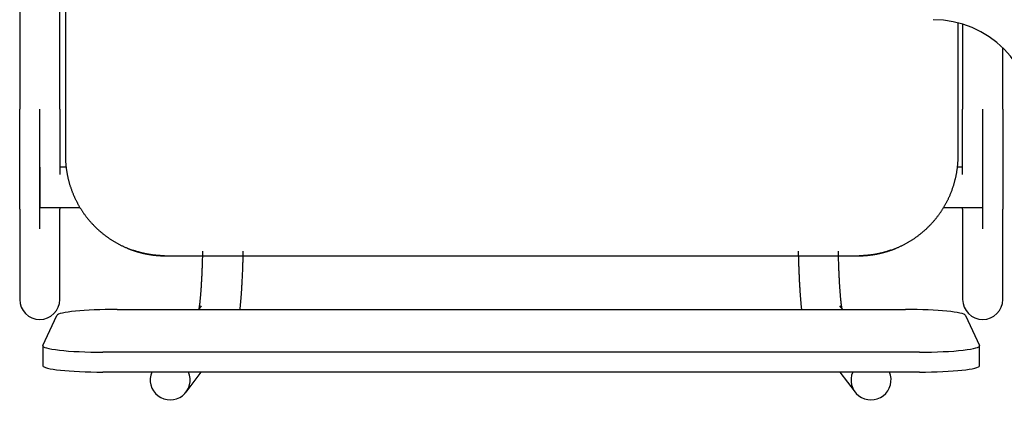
# Model space of a CAD drawing. Header units: metres. Extents: x -1 to 430, y -6 to 34.
# Tile 27 of 65: x 417.356 to 417.847, y 16.04 to 16.23. Entities that reach past the tile are written whole.
import ezdxf

# ---------------------------------------------------------------- set-up
doc = ezdxf.new("R2010")
doc.units = ezdxf.units.M
doc.linetypes.add('CONTINUA', pattern=[0])
doc.layers.add('PA MOBLES', color=7, linetype='CONTINUA', lineweight=25)

msp = doc.modelspace()

# ---------------------------------------------------------------- linework, layer by layer
at = {"layer": 'PA MOBLES', "color": 180, "transparency": 33554687}
for p, q in [((417.37881, 16.51223), (417.37881, 16.16223)), ((417.35604, 16.44574), (417.35604, 16.18525)), ((417.37604, 16.18525), (417.37604, 16.44574)), ((417.82381, 16.16223), (417.82381, 16.2283)), ((417.82604, 16.22767), (417.82604, 16.18525)), ((417.84604, 16.18525), (417.84604, 16.21585)), ((417.36604, 16.12568), (417.36604, 16.18525)), ((417.83604, 16.12568), (417.83604, 16.18525)), ((417.36604, 16.15637), (417.36604, 16.13637)), ((417.37916, 16.15637), (417.37604, 16.15637)), ((417.82604, 16.15637), (417.82347, 16.15637)), ((417.83604, 16.13637), (417.83604, 16.15637)), ((417.36604, 16.13637), (417.38602, 16.13637)), ((417.8166, 16.13637), (417.83604, 16.13637)), ((417.35604, 16.13555), (417.35604, 16.0905)), ((417.37604, 16.0905), (417.37604, 16.13555)), ((417.82604, 16.13555), (417.82604, 16.0905)), ((417.84604, 16.0905), (417.84604, 16.13555)), ((417.42823, 16.11223), (417.77439, 16.11223)), ((417.42823, 16.11223), (417.77439, 16.11223)), ((417.44652, 16.0873), (417.44517, 16.08552)), ((417.76624, 16.08552), (417.76489, 16.0873)), ((417.36759, 16.06758), (417.37459, 16.08249)), ((417.40455, 16.08552), (417.79748, 16.08552)), ((417.82744, 16.08249), (417.83444, 16.06758)), ((417.36755, 16.06742), (417.36755, 16.05748)), ((417.80448, 16.06423), (417.39755, 16.06423)), ((417.83448, 16.05748), (417.83448, 16.06742)), ((417.80448, 16.05429), (417.39755, 16.05429)), ((417.439, 16.04434), (417.44656, 16.05429)), ((417.76486, 16.05429), (417.77241, 16.04434))]:
    msp.add_line(p, q, dxfattribs=at)
for points in [[(417.35604, 16.13555), (417.35604, 16.13563), (417.35604, 16.13571), (417.35604, 16.13581), (417.35604, 16.13591), (417.35604, 16.13602), (417.35604, 16.13614), (417.35604, 16.13626), (417.35604, 16.13639), (417.35604, 16.13654), (417.35604, 16.13669), (417.35604, 16.13685), (417.35604, 16.13701), (417.35604, 16.13719), (417.35604, 16.13737), (417.35604, 16.13756), (417.35604, 16.13776), (417.35604, 16.13797), (417.35604, 16.13818), (417.35604, 16.1384), (417.35604, 16.13863), (417.35604, 16.13887), (417.35604, 16.13912), (417.35604, 16.13937), (417.35604, 16.13964), (417.35604, 16.13991), (417.35604, 16.14018), (417.35604, 16.14047), (417.35604, 16.14076), (417.35604, 16.14106), (417.35604, 16.14137), (417.35604, 16.14169), (417.35604, 16.14201), (417.35604, 16.14234), (417.35604, 16.14268), (417.35604, 16.14302), (417.35604, 16.14337), (417.35604, 16.14373), (417.35604, 16.1441), (417.35604, 16.14447), (417.35604, 16.14485), (417.35604, 16.14523), (417.35604, 16.14562), (417.35604, 16.14602), (417.35604, 16.14643), (417.35604, 16.14684), (417.35604, 16.14726), (417.35604, 16.14768), (417.35604, 16.14811), (417.35604, 16.14855), (417.35604, 16.14899), (417.35604, 16.14944), (417.35604, 16.1499), (417.35604, 16.15036), (417.35604, 16.15083), (417.35604, 16.1513), (417.35604, 16.15178), (417.35604, 16.15227), (417.35604, 16.15276), (417.35604, 16.15325), (417.35604, 16.15376), (417.35604, 16.1542), (417.35604, 16.15465), (417.35604, 16.1551), (417.35604, 16.15556), (417.35604, 16.15602), (417.35604, 16.15648), (417.35604, 16.15694), (417.35604, 16.15741), (417.35604, 16.15789), (417.35604, 16.15836), (417.35604, 16.15884), (417.35604, 16.15933), (417.35604, 16.15981), (417.35604, 16.1603), (417.35604, 16.1608), (417.35604, 16.16129), (417.35604, 16.16179), (417.35604, 16.16229), (417.35604, 16.1628), (417.35604, 16.16331), (417.35604, 16.16382), (417.35604, 16.16433), (417.35604, 16.16485), (417.35604, 16.16537), (417.35604, 16.16589), (417.35604, 16.16642), (417.35604, 16.16694), (417.35604, 16.16747), (417.35604, 16.16801), (417.35604, 16.16854), (417.35604, 16.16908), (417.35604, 16.16962), (417.35604, 16.17016), (417.35604, 16.1707), (417.35604, 16.17125), (417.35604, 16.17179), (417.35604, 16.17234), (417.35604, 16.17289), (417.35604, 16.17344), (417.35604, 16.17399), (417.35604, 16.17455), (417.35604, 16.1751), (417.35604, 16.17566), (417.35604, 16.17621), (417.35604, 16.17677), (417.35604, 16.17733), (417.35604, 16.17789), (417.35604, 16.17845), (417.35604, 16.17902), (417.35604, 16.17958), (417.35604, 16.18014), (417.35604, 16.18071), (417.35604, 16.18127), (417.35604, 16.18184), (417.35604, 16.18241), (417.35604, 16.18297), (417.35604, 16.18354), (417.35604, 16.18411), (417.35604, 16.18468), (417.35604, 16.18525)], [(417.37604, 16.18525), (417.37604, 16.1846), (417.37604, 16.18395), (417.37604, 16.1833), (417.37604, 16.18265), (417.37604, 16.182), (417.37604, 16.18135), (417.37604, 16.18071), (417.37604, 16.18006), (417.37604, 16.17941), (417.37604, 16.17877), (417.37604, 16.17813), (417.37604, 16.17749), (417.37604, 16.17685), (417.37604, 16.17621), (417.37604, 16.17557), (417.37604, 16.17494), (417.37604, 16.17431), (417.37604, 16.17367), (417.37604, 16.17304), (417.37604, 16.17242), (417.37604, 16.17179), (417.37604, 16.17117), (417.37604, 16.17055), (417.37604, 16.16993), (417.37604, 16.16931), (417.37604, 16.1687), (417.37604, 16.16808), (417.37604, 16.16748), (417.37604, 16.16687), (417.37604, 16.16627), (417.37604, 16.16577), (417.37604, 16.16528), (417.37604, 16.16479), (417.37604, 16.16431), (417.37604, 16.16382), (417.37604, 16.16334), (417.37604, 16.16286), (417.37604, 16.16239), (417.37604, 16.16192), (417.37604, 16.16145), (417.37604, 16.16098), (417.37604, 16.16052), (417.37604, 16.16005), (417.37604, 16.1596), (417.37604, 16.15914), (417.37604, 16.15869), (417.37604, 16.15824), (417.37604, 16.15779), (417.37604, 16.15735), (417.37604, 16.15691), (417.37604, 16.15647), (417.37604, 16.15604), (417.37604, 16.15561), (417.37604, 16.15518), (417.37604, 16.15476), (417.37604, 16.15434), (417.37604, 16.15392), (417.37604, 16.15351), (417.37604, 16.1531), (417.37604, 16.15269)], [(417.82604, 16.15269), (417.82604, 16.15273), (417.82604, 16.15276), (417.82604, 16.1528), (417.82604, 16.15283), (417.82604, 16.15287), (417.82604, 16.1529), (417.82604, 16.15294), (417.82604, 16.15297), (417.82604, 16.15301), (417.82604, 16.15304), (417.82604, 16.15308), (417.82604, 16.15311), (417.82604, 16.15315), (417.82604, 16.15319), (417.82604, 16.15322), (417.82604, 16.15326), (417.82604, 16.15329), (417.82604, 16.15333), (417.82604, 16.15336), (417.82604, 16.1534), (417.82604, 16.15343), (417.82604, 16.15347), (417.82604, 16.15351), (417.82604, 16.15354), (417.82604, 16.15358), (417.82604, 16.15361), (417.82604, 16.15365), (417.82604, 16.15369), (417.82604, 16.15372), (417.82604, 16.15376), (417.82604, 16.1542), (417.82604, 16.15465), (417.82604, 16.1551), (417.82604, 16.15556), (417.82604, 16.15602), (417.82604, 16.15648), (417.82604, 16.15694), (417.82604, 16.15741), (417.82604, 16.15789), (417.82604, 16.15836), (417.82604, 16.15884), (417.82604, 16.15933), (417.82604, 16.15981), (417.82604, 16.1603), (417.82604, 16.1608), (417.82604, 16.16129), (417.82604, 16.16179), (417.82604, 16.16229), (417.82604, 16.1628), (417.82604, 16.16331), (417.82604, 16.16382), (417.82604, 16.16433), (417.82604, 16.16485), (417.82604, 16.16537), (417.82604, 16.16589), (417.82604, 16.16642), (417.82604, 16.16694), (417.82604, 16.16747), (417.82604, 16.16801), (417.82604, 16.16854), (417.82604, 16.16908), (417.82604, 16.16962), (417.82604, 16.17016), (417.82604, 16.1707), (417.82604, 16.17125), (417.82604, 16.17179), (417.82604, 16.17234), (417.82604, 16.17289), (417.82604, 16.17344), (417.82604, 16.17399), (417.82604, 16.17455), (417.82604, 16.1751), (417.82604, 16.17566), (417.82604, 16.17621), (417.82604, 16.17677), (417.82604, 16.17733), (417.82604, 16.17789), (417.82604, 16.17845), (417.82604, 16.17902), (417.82604, 16.17958), (417.82604, 16.18014), (417.82604, 16.18071), (417.82604, 16.18127), (417.82604, 16.18184), (417.82604, 16.18241), (417.82604, 16.18297), (417.82604, 16.18354), (417.82604, 16.18411), (417.82604, 16.18468), (417.82604, 16.18525)], [(417.84604, 16.18525), (417.84604, 16.1846), (417.84604, 16.18395), (417.84604, 16.1833), (417.84604, 16.18265), (417.84604, 16.182), (417.84604, 16.18135), (417.84604, 16.18071), (417.84604, 16.18006), (417.84604, 16.17941), (417.84604, 16.17877), (417.84604, 16.17813), (417.84604, 16.17749), (417.84604, 16.17685), (417.84604, 16.17621), (417.84604, 16.17557), (417.84604, 16.17494), (417.84604, 16.17431), (417.84604, 16.17367), (417.84604, 16.17304), (417.84604, 16.17242), (417.84604, 16.17179), (417.84604, 16.17117), (417.84604, 16.17055), (417.84604, 16.16993), (417.84604, 16.16931), (417.84604, 16.1687), (417.84604, 16.16808), (417.84604, 16.16748), (417.84604, 16.16687), (417.84604, 16.16627), (417.84604, 16.16566), (417.84604, 16.16507), (417.84604, 16.16447), (417.84604, 16.16389), (417.84604, 16.1633), (417.84604, 16.16272), (417.84604, 16.16214), (417.84604, 16.16157), (417.84604, 16.161), (417.84604, 16.16043), (417.84604, 16.15987), (417.84604, 16.15932), (417.84604, 16.15876), (417.84604, 16.15822), (417.84604, 16.15767), (417.84604, 16.15714), (417.84604, 16.1566), (417.84604, 16.15607), (417.84604, 16.15555), (417.84604, 16.15503), (417.84604, 16.15452), (417.84604, 16.15401), (417.84604, 16.1535), (417.84604, 16.15301), (417.84604, 16.15251), (417.84604, 16.15202), (417.84604, 16.15154), (417.84604, 16.15106), (417.84604, 16.15059), (417.84604, 16.15013), (417.84604, 16.14972), (417.84604, 16.14932), (417.84604, 16.14893), (417.84604, 16.14854), (417.84604, 16.14816), (417.84604, 16.14778), (417.84604, 16.14741), (417.84604, 16.14704), (417.84604, 16.14668), (417.84604, 16.14632), (417.84604, 16.14596), (417.84604, 16.14562), (417.84604, 16.14527), (417.84604, 16.14493), (417.84604, 16.1446), (417.84604, 16.14427), (417.84604, 16.14395), (417.84604, 16.14363), (417.84604, 16.14332), (417.84604, 16.14302), (417.84604, 16.14272), (417.84604, 16.14242), (417.84604, 16.14213), (417.84604, 16.14184), (417.84604, 16.14157), (417.84604, 16.14129), (417.84604, 16.14102), (417.84604, 16.14076), (417.84604, 16.14051), (417.84604, 16.14025), (417.84604, 16.14001), (417.84604, 16.13977), (417.84604, 16.13954), (417.84604, 16.13931), (417.84604, 16.13909), (417.84604, 16.13887), (417.84604, 16.13866), (417.84604, 16.13846), (417.84604, 16.13826), (417.84604, 16.13807), (417.84604, 16.13789), (417.84604, 16.13771), (417.84604, 16.13754), (417.84604, 16.13737), (417.84604, 16.13721), (417.84604, 16.13705), (417.84604, 16.13691), (417.84604, 16.13676), (417.84604, 16.13663), (417.84604, 16.1365), (417.84604, 16.13638), (417.84604, 16.13626), (417.84604, 16.13615), (417.84604, 16.13605), (417.84604, 16.13595), (417.84604, 16.13586), (417.84604, 16.13577), (417.84604, 16.13569), (417.84604, 16.13562), (417.84604, 16.13555)], [(417.37881, 16.16223), (417.37881, 16.16192), (417.37881, 16.1616), (417.37882, 16.16129), (417.37883, 16.16097), (417.37884, 16.16065), (417.37885, 16.16033), (417.37886, 16.16002), (417.37888, 16.1597), (417.37889, 16.15938), (417.37891, 16.15906), (417.37893, 16.15874), (417.37896, 16.15842), (417.37898, 16.1581), (417.37901, 16.15778), (417.37904, 16.15745), (417.37907, 16.15713), (417.37911, 16.15681), (417.37914, 16.15649), (417.37918, 16.15616), (417.37922, 16.15584), (417.37926, 16.15552), (417.37931, 16.1552), (417.37936, 16.15487), (417.3794, 16.15455), (417.37946, 16.15423), (417.37951, 16.1539), (417.37957, 16.15358), (417.37962, 16.15326), (417.37968, 16.15293), (417.37975, 16.15261), (417.37981, 16.15229), (417.37988, 16.15196), (417.37995, 16.15164), (417.38002, 16.15132), (417.38009, 16.151), (417.38017, 16.15067), (417.38024, 16.15035), (417.38032, 16.15003), (417.3804, 16.14971), (417.38049, 16.14939), (417.38058, 16.14907), (417.38066, 16.14875), (417.38075, 16.14843), (417.38085, 16.14811), (417.38094, 16.14779), (417.38104, 16.14747), (417.38114, 16.14715), (417.38124, 16.14684), (417.38134, 16.14652), (417.38145, 16.1462), (417.38156, 16.14589), (417.38167, 16.14557), (417.38178, 16.14526), (417.38189, 16.14495), (417.38201, 16.14463), (417.38213, 16.14432), (417.38225, 16.14401), (417.38237, 16.1437), (417.3825, 16.14339), (417.38262, 16.14308), (417.38275, 16.14277), (417.38288, 16.14247), (417.38302, 16.14216), (417.38315, 16.14186), (417.38329, 16.14155), (417.38343, 16.14125), (417.38357, 16.14095), (417.38371, 16.14065), (417.38386, 16.14035), (417.384, 16.14005), (417.38415, 16.13975), (417.3843, 16.13945), (417.38446, 16.13916), (417.38461, 16.13886), (417.38477, 16.13857), (417.38492, 16.13827), (417.38509, 16.13798), (417.38525, 16.13769), (417.38541, 16.1374), (417.38558, 16.13712), (417.38574, 16.13683), (417.38591, 16.13654), (417.38608, 16.13626), (417.38626, 16.13598), (417.38643, 16.1357), (417.38661, 16.13542), (417.38679, 16.13514), (417.38697, 16.13486), (417.38715, 16.13459), (417.38733, 16.13431), (417.38752, 16.13404), (417.3877, 16.13377), (417.38789, 16.1335), (417.38808, 16.13323), (417.38827, 16.13297), (417.38846, 16.1327), (417.38866, 16.13244), (417.38885, 16.13218), (417.38905, 16.13192), (417.38925, 16.13166), (417.38945, 16.1314), (417.38965, 16.13115), (417.38985, 16.13089), (417.39006, 16.13064), (417.39026, 16.13039), (417.39047, 16.13014), (417.39068, 16.12989), (417.39089, 16.12965), (417.3911, 16.12941), (417.39131, 16.12916), (417.39152, 16.12892), (417.39173, 16.12869), (417.39195, 16.12845), (417.39216, 16.12822), (417.39238, 16.12798), (417.3926, 16.12775), (417.39282, 16.12752), (417.39304, 16.1273), (417.39326, 16.12707), (417.39348, 16.12685), (417.3937, 16.12663), (417.39393, 16.12641), (417.39416, 16.12619), (417.39438, 16.12597), (417.39461, 16.12575), (417.39485, 16.12554), (417.39508, 16.12532), (417.39532, 16.12511), (417.39555, 16.1249), (417.39579, 16.12469), (417.39603, 16.12448), (417.39628, 16.12427), (417.39652, 16.12406), (417.39677, 16.12385), (417.39701, 16.12365), (417.39726, 16.12344), (417.39752, 16.12324), (417.39777, 16.12304), (417.39802, 16.12284), (417.39828, 16.12264), (417.39854, 16.12244), (417.3988, 16.12224), (417.39906, 16.12205), (417.39932, 16.12185), (417.39959, 16.12166), (417.39985, 16.12147), (417.40012, 16.12128), (417.40039, 16.1211), (417.40066, 16.12091), (417.40093, 16.12073), (417.4012, 16.12054), (417.40148, 16.12036), (417.40175, 16.12018), (417.40203, 16.12001), (417.40231, 16.11983), (417.40259, 16.11966), (417.40287, 16.11949), (417.40316, 16.11931), (417.40344, 16.11915), (417.40373, 16.11898), (417.40402, 16.11881), (417.4043, 16.11865), (417.40459, 16.11849), (417.40488, 16.11833), (417.40518, 16.11817), (417.40547, 16.11802), (417.40576, 16.11786), (417.40606, 16.11771), (417.40636, 16.11756), (417.40665, 16.11741), (417.40695, 16.11726), (417.40725, 16.11712), (417.40755, 16.11698), (417.40785, 16.11684), (417.40816, 16.1167), (417.40846, 16.11656), (417.40877, 16.11643), (417.40907, 16.11629), (417.40938, 16.11616), (417.40968, 16.11603), (417.40978, 16.116), (417.40987, 16.11596), (417.40996, 16.11592), (417.41005, 16.11588), (417.41014, 16.11585), (417.41023, 16.11581), (417.41032, 16.11577), (417.41042, 16.11574), (417.41051, 16.1157), (417.4106, 16.11567), (417.41069, 16.11563), (417.41078, 16.11559), (417.41087, 16.11556), (417.41097, 16.11552), (417.41106, 16.11549), (417.41115, 16.11545), (417.41124, 16.11542), (417.41134, 16.11538), (417.41143, 16.11535), (417.41152, 16.11532), (417.41161, 16.11528), (417.41171, 16.11525), (417.4118, 16.11521), (417.41189, 16.11518), (417.41198, 16.11515), (417.41208, 16.11512), (417.41217, 16.11508), (417.41226, 16.11505), (417.41236, 16.11502), (417.41245, 16.11498)], [(417.79017, 16.11498), (417.79027, 16.11502), (417.79036, 16.11505), (417.79045, 16.11508), (417.79055, 16.11512), (417.79064, 16.11515), (417.79073, 16.11518), (417.79082, 16.11521), (417.79092, 16.11525), (417.79101, 16.11528), (417.7911, 16.11532), (417.79119, 16.11535), (417.79129, 16.11538), (417.79138, 16.11542), (417.79147, 16.11545), (417.79156, 16.11549), (417.79165, 16.11552), (417.79175, 16.11556), (417.79184, 16.11559), (417.79193, 16.11563), (417.79202, 16.11567), (417.79211, 16.1157), (417.79221, 16.11574), (417.7923, 16.11577), (417.79239, 16.11581), (417.79248, 16.11585), (417.79257, 16.11588), (417.79266, 16.11592), (417.79275, 16.11596), (417.79285, 16.116), (417.79294, 16.11603), (417.79324, 16.11616), (417.79355, 16.11629), (417.79386, 16.11643), (417.79416, 16.11656), (417.79446, 16.1167), (417.79477, 16.11684), (417.79507, 16.11698), (417.79537, 16.11712), (417.79567, 16.11726), (417.79597, 16.11741), (417.79627, 16.11756), (417.79656, 16.11771), (417.79686, 16.11786), (417.79715, 16.11802), (417.79745, 16.11817), (417.79774, 16.11833), (417.79803, 16.11849), (417.79832, 16.11865), (417.79861, 16.11881), (417.79889, 16.11898), (417.79918, 16.11915), (417.79946, 16.11931), (417.79975, 16.11949), (417.80003, 16.11966), (417.80031, 16.11983), (417.80059, 16.12001), (417.80087, 16.12018), (417.80114, 16.12036), (417.80142, 16.12054), (417.80169, 16.12073), (417.80196, 16.12091), (417.80223, 16.1211), (417.8025, 16.12128), (417.80277, 16.12147), (417.80304, 16.12166), (417.8033, 16.12185), (417.80356, 16.12205), (417.80382, 16.12224), (417.80408, 16.12244), (417.80434, 16.12264), (417.8046, 16.12284), (417.80485, 16.12304), (417.80511, 16.12324), (417.80536, 16.12344), (417.80561, 16.12365), (417.80585, 16.12385), (417.8061, 16.12406), (417.80635, 16.12427), (417.80659, 16.12448), (417.80683, 16.12469), (417.80707, 16.1249), (417.80731, 16.12511), (417.80754, 16.12532), (417.80778, 16.12554), (417.80801, 16.12575), (417.80824, 16.12597), (417.80847, 16.12619), (417.80869, 16.12641), (417.80892, 16.12663), (417.80914, 16.12685), (417.80936, 16.12707), (417.80958, 16.1273), (417.8098, 16.12752), (417.81002, 16.12775), (417.81024, 16.12798), (417.81046, 16.12822), (417.81067, 16.12845), (417.81089, 16.12869), (417.8111, 16.12892), (417.81131, 16.12916), (417.81153, 16.12941), (417.81174, 16.12965), (417.81195, 16.12989), (417.81215, 16.13014), (417.81236, 16.13039), (417.81256, 16.13064), (417.81277, 16.13089), (417.81297, 16.13115), (417.81317, 16.1314), (417.81337, 16.13166), (417.81357, 16.13192), (417.81377, 16.13218), (417.81396, 16.13244), (417.81416, 16.1327), (417.81435, 16.13297), (417.81454, 16.13323), (417.81473, 16.1335), (417.81492, 16.13377), (417.81511, 16.13404), (417.81529, 16.13431), (417.81547, 16.13459), (417.81565, 16.13486), (417.81583, 16.13514), (417.81601, 16.13542), (417.81619, 16.1357), (417.81636, 16.13598), (417.81654, 16.13626), (417.81671, 16.13654), (417.81688, 16.13683), (417.81704, 16.13712), (417.81721, 16.1374), (417.81737, 16.13769), (417.81754, 16.13798), (417.8177, 16.13827), (417.81785, 16.13857), (417.81801, 16.13886), (417.81817, 16.13916), (417.81832, 16.13945), (417.81847, 16.13975), (417.81862, 16.14005), (417.81877, 16.14035), (417.81891, 16.14065), (417.81905, 16.14095), (417.81919, 16.14125), (417.81933, 16.14155), (417.81947, 16.14186), (417.81961, 16.14216), (417.81974, 16.14247), (417.81987, 16.14277), (417.82, 16.14308), (417.82013, 16.14339), (417.82025, 16.1437), (417.82037, 16.14401), (417.82049, 16.14432), (417.82061, 16.14463), (417.82073, 16.14495), (417.82084, 16.14526), (417.82095, 16.14557), (417.82106, 16.14589), (417.82117, 16.1462), (417.82128, 16.14652), (417.82138, 16.14684), (417.82148, 16.14715), (417.82158, 16.14747), (417.82168, 16.14779), (417.82177, 16.14811), (417.82187, 16.14843), (417.82196, 16.14875), (417.82205, 16.14907), (417.82213, 16.14939), (417.82222, 16.14971), (417.8223, 16.15003), (417.82238, 16.15035), (417.82246, 16.15067), (417.82253, 16.151), (417.8226, 16.15132), (417.82268, 16.15164), (417.82274, 16.15196), (417.82281, 16.15229), (417.82288, 16.15261), (417.82294, 16.15293), (417.823, 16.15326), (417.82306, 16.15358), (417.82311, 16.1539), (417.82317, 16.15423), (417.82322, 16.15455), (417.82327, 16.15487), (417.82331, 16.1552), (417.82336, 16.15552), (417.8234, 16.15584), (417.82344, 16.15616), (417.82348, 16.15649), (417.82351, 16.15681), (417.82355, 16.15713), (417.82358, 16.15745), (417.82361, 16.15778), (417.82364, 16.1581), (417.82366, 16.15842), (417.82369, 16.15874), (417.82371, 16.15906), (417.82373, 16.15938), (417.82375, 16.1597), (417.82376, 16.16002), (417.82377, 16.16033), (417.82379, 16.16065), (417.82379, 16.16097), (417.8238, 16.16129), (417.82381, 16.1616), (417.82381, 16.16192), (417.82381, 16.16223)], [(417.37604, 16.13637), (417.37604, 16.13633), (417.37604, 16.1363), (417.37604, 16.13626), (417.37604, 16.13623), (417.37604, 16.1362), (417.37604, 16.13616), (417.37604, 16.13613), (417.37604, 16.1361), (417.37604, 16.13607), (417.37604, 16.13604), (417.37604, 16.13601), (417.37604, 16.13598), (417.37604, 16.13595), (417.37604, 16.13592), (417.37604, 16.1359), (417.37604, 16.13587), (417.37604, 16.13584), (417.37604, 16.13582), (417.37604, 16.13579), (417.37604, 16.13577), (417.37604, 16.13574), (417.37604, 16.13572), (417.37604, 16.1357), (417.37604, 16.13568), (417.37604, 16.13565), (417.37604, 16.13563), (417.37604, 16.13561), (417.37604, 16.13559), (417.37604, 16.13557), (417.37604, 16.13555)], [(417.82604, 16.13555), (417.82604, 16.13557), (417.82604, 16.13559), (417.82604, 16.13561), (417.82604, 16.13563), (417.82604, 16.13565), (417.82604, 16.13568), (417.82604, 16.1357), (417.82604, 16.13572), (417.82604, 16.13574), (417.82604, 16.13577), (417.82604, 16.13579), (417.82604, 16.13582), (417.82604, 16.13584), (417.82604, 16.13587), (417.82604, 16.1359), (417.82604, 16.13592), (417.82604, 16.13595), (417.82604, 16.13598), (417.82604, 16.13601), (417.82604, 16.13604), (417.82604, 16.13607), (417.82604, 16.1361), (417.82604, 16.13613), (417.82604, 16.13616), (417.82604, 16.1362), (417.82604, 16.13623), (417.82604, 16.13626), (417.82604, 16.1363), (417.82604, 16.13633), (417.82604, 16.13637)], [(417.41245, 16.11498), (417.41247, 16.11498), (417.4125, 16.11497), (417.41252, 16.11496), (417.41255, 16.11495), (417.41257, 16.11494), (417.4126, 16.11493), (417.41262, 16.11492), (417.41265, 16.11492), (417.41267, 16.11491), (417.4127, 16.1149), (417.41272, 16.11489), (417.41275, 16.11488), (417.41277, 16.11487), (417.4128, 16.11487), (417.41282, 16.11486), (417.41285, 16.11485), (417.41287, 16.11484), (417.4129, 16.11483), (417.41292, 16.11482), (417.41294, 16.11482), (417.41297, 16.11481), (417.41299, 16.1148), (417.41302, 16.11479), (417.41304, 16.11478), (417.41307, 16.11477), (417.41309, 16.11477), (417.41312, 16.11476), (417.41314, 16.11475), (417.41316, 16.11474), (417.41319, 16.11473), (417.41334, 16.11468), (417.4135, 16.11463), (417.41365, 16.11459), (417.41381, 16.11454), (417.41397, 16.11449), (417.41412, 16.11444), (417.41428, 16.11439), (417.41444, 16.11434), (417.4146, 16.11429), (417.41477, 16.11425), (417.41493, 16.1142), (417.41509, 16.11415), (417.41526, 16.1141), (417.41542, 16.11406), (417.41559, 16.11401), (417.41575, 16.11397), (417.41592, 16.11392), (417.41609, 16.11388), (417.41625, 16.11384), (417.41642, 16.11379), (417.41659, 16.11375), (417.41676, 16.11371), (417.41693, 16.11366), (417.4171, 16.11362), (417.41727, 16.11358), (417.41744, 16.11354), (417.41761, 16.1135), (417.41778, 16.11346), (417.41795, 16.11343), (417.41812, 16.11339), (417.41829, 16.11335), (417.41846, 16.11332), (417.41863, 16.11328), (417.4188, 16.11324), (417.41897, 16.11321), (417.41914, 16.11318), (417.41931, 16.11314), (417.41948, 16.11311), (417.41965, 16.11308), (417.41982, 16.11305), (417.41999, 16.11302), (417.42016, 16.11299), (417.42033, 16.11296), (417.4205, 16.11293), (417.42066, 16.1129), (417.42083, 16.11287), (417.421, 16.11285), (417.42117, 16.11282), (417.42133, 16.11279), (417.4215, 16.11277), (417.42166, 16.11275), (417.42183, 16.11272), (417.42199, 16.1127), (417.42215, 16.11268), (417.42231, 16.11266), (417.42247, 16.11263), (417.42263, 16.11261), (417.42279, 16.1126), (417.42295, 16.11258), (417.42311, 16.11256), (417.42324, 16.11254), (417.42336, 16.11253), (417.42349, 16.11252), (417.42363, 16.1125), (417.42376, 16.11249), (417.42389, 16.11248), (417.42403, 16.11246), (417.42416, 16.11245), (417.4243, 16.11244), (417.42444, 16.11243), (417.42458, 16.11241), (417.42471, 16.1124), (417.42485, 16.11239), (417.42499, 16.11238), (417.42513, 16.11237), (417.42527, 16.11236), (417.42541, 16.11235), (417.42555, 16.11234), (417.42568, 16.11233), (417.42582, 16.11232), (417.42596, 16.11231), (417.4261, 16.11231), (417.42623, 16.1123), (417.42637, 16.11229), (417.4265, 16.11229), (417.42663, 16.11228), (417.42676, 16.11227), (417.42689, 16.11227), (417.42702, 16.11226), (417.42715, 16.11226), (417.42716, 16.11226), (417.42718, 16.11226), (417.42719, 16.11226), (417.42721, 16.11226), (417.42722, 16.11226), (417.42724, 16.11226), (417.42726, 16.11226), (417.42727, 16.11226), (417.42729, 16.11225), (417.4273, 16.11225), (417.42732, 16.11225), (417.42733, 16.11225), (417.42735, 16.11225), (417.42736, 16.11225), (417.42738, 16.11225), (417.42739, 16.11225), (417.42741, 16.11225), (417.42743, 16.11225), (417.42744, 16.11225), (417.42746, 16.11225), (417.42747, 16.11225), (417.42749, 16.11225), (417.42751, 16.11225), (417.42752, 16.11225), (417.42754, 16.11225), (417.42755, 16.11225), (417.42757, 16.11225), (417.42759, 16.11225), (417.4276, 16.11225), (417.42762, 16.11225), (417.42763, 16.11225), (417.42765, 16.11225), (417.42767, 16.11224), (417.42768, 16.11224), (417.4277, 16.11224), (417.42771, 16.11224), (417.42773, 16.11224), (417.42775, 16.11224), (417.42776, 16.11224), (417.42778, 16.11224), (417.42779, 16.11224), (417.42781, 16.11224), (417.42783, 16.11224), (417.42784, 16.11224), (417.42786, 16.11224), (417.42787, 16.11224), (417.42789, 16.11224), (417.4279, 16.11224), (417.42792, 16.11224), (417.42793, 16.11224), (417.42795, 16.11224), (417.42796, 16.11224), (417.42798, 16.11224), (417.42799, 16.11224), (417.42801, 16.11224), (417.42802, 16.11224), (417.42804, 16.11224), (417.42805, 16.11224), (417.42807, 16.11224), (417.42808, 16.11224), (417.42809, 16.11224), (417.42809, 16.11224), (417.42809, 16.11224), (417.4281, 16.11224), (417.4281, 16.11224), (417.42811, 16.11224), (417.42811, 16.11224), (417.42812, 16.11224), (417.42812, 16.11224), (417.42813, 16.11224), (417.42813, 16.11224), (417.42814, 16.11224), (417.42814, 16.11224), (417.42815, 16.11224), (417.42815, 16.11224), (417.42815, 16.11224), (417.42816, 16.11224), (417.42816, 16.11224), (417.42817, 16.11224), (417.42817, 16.11224), (417.42818, 16.11224), (417.42818, 16.11224), (417.42819, 16.11223), (417.42819, 16.11223), (417.42819, 16.11223), (417.4282, 16.11223), (417.4282, 16.11223), (417.42821, 16.11223), (417.42821, 16.11223), (417.42823, 16.11223)], [(417.41397, 16.11448), (417.41392, 16.1145), (417.41387, 16.11452), (417.41382, 16.11453), (417.41377, 16.11455), (417.41372, 16.11456), (417.41367, 16.11458), (417.41361, 16.1146), (417.41356, 16.11461), (417.41351, 16.11463), (417.41346, 16.11465), (417.41341, 16.11466), (417.41336, 16.11468), (417.41331, 16.1147), (417.41326, 16.11471), (417.41321, 16.11473), (417.41316, 16.11475), (417.41311, 16.11476), (417.41306, 16.11478), (417.413, 16.1148), (417.41295, 16.11481), (417.4129, 16.11483), (417.41285, 16.11485), (417.4128, 16.11486), (417.41275, 16.11488), (417.4127, 16.1149), (417.41265, 16.11492), (417.4126, 16.11493), (417.41255, 16.11495), (417.4125, 16.11497), (417.41245, 16.11498)], [(417.42821, 16.11223), (417.42821, 16.11223), (417.42821, 16.11223), (417.4282, 16.11223), (417.4282, 16.11223), (417.42819, 16.11223), (417.42819, 16.11223), (417.42819, 16.11223), (417.42818, 16.11224), (417.42818, 16.11224), (417.42817, 16.11224), (417.42817, 16.11224), (417.42816, 16.11224), (417.42816, 16.11224), (417.42815, 16.11224), (417.42815, 16.11224), (417.42815, 16.11224), (417.42814, 16.11224), (417.42814, 16.11224), (417.42813, 16.11224), (417.42813, 16.11224), (417.42812, 16.11224), (417.42812, 16.11224), (417.42811, 16.11224), (417.42811, 16.11224), (417.4281, 16.11224), (417.4281, 16.11224), (417.42809, 16.11224), (417.42809, 16.11224), (417.42809, 16.11224), (417.42808, 16.11224), (417.42807, 16.11224), (417.42805, 16.11224), (417.42804, 16.11224), (417.42802, 16.11224), (417.42801, 16.11224), (417.42799, 16.11224), (417.42798, 16.11224), (417.42796, 16.11224), (417.42795, 16.11224), (417.42793, 16.11224), (417.42792, 16.11224), (417.4279, 16.11224), (417.42789, 16.11224), (417.42787, 16.11224), (417.42786, 16.11224), (417.42784, 16.11224), (417.42783, 16.11224), (417.42781, 16.11224), (417.42779, 16.11224), (417.42778, 16.11224), (417.42776, 16.11224), (417.42775, 16.11224), (417.42773, 16.11224), (417.42771, 16.11224), (417.4277, 16.11224), (417.42768, 16.11224), (417.42767, 16.11224), (417.42765, 16.11225), (417.42763, 16.11225), (417.42762, 16.11225), (417.4276, 16.11225), (417.42759, 16.11225), (417.42757, 16.11225), (417.42755, 16.11225), (417.42754, 16.11225), (417.42752, 16.11225), (417.42751, 16.11225), (417.42749, 16.11225), (417.42747, 16.11225), (417.42746, 16.11225), (417.42744, 16.11225), (417.42743, 16.11225), (417.42741, 16.11225), (417.42739, 16.11225), (417.42738, 16.11225), (417.42736, 16.11225), (417.42735, 16.11225), (417.42733, 16.11225), (417.42732, 16.11225), (417.4273, 16.11225), (417.42729, 16.11225), (417.42727, 16.11226), (417.42726, 16.11226), (417.42724, 16.11226), (417.42722, 16.11226), (417.42721, 16.11226), (417.42719, 16.11226), (417.42718, 16.11226), (417.42716, 16.11226), (417.42715, 16.11226), (417.42702, 16.11226), (417.42689, 16.11227), (417.42676, 16.11227), (417.42663, 16.11228), (417.4265, 16.11229), (417.42637, 16.11229), (417.42623, 16.1123), (417.4261, 16.11231), (417.42596, 16.11231), (417.42582, 16.11232), (417.42568, 16.11233), (417.42555, 16.11234), (417.42541, 16.11235), (417.42527, 16.11236), (417.42513, 16.11237), (417.42499, 16.11238), (417.42485, 16.11239), (417.42471, 16.1124), (417.42458, 16.11241), (417.42444, 16.11243), (417.4243, 16.11244), (417.42416, 16.11245), (417.42403, 16.11246), (417.42389, 16.11248), (417.42376, 16.11249), (417.42363, 16.1125), (417.42349, 16.11252), (417.42336, 16.11253), (417.42324, 16.11254), (417.42311, 16.11256), (417.42295, 16.11258), (417.42279, 16.1126), (417.42263, 16.11261), (417.42247, 16.11263), (417.42231, 16.11266), (417.42215, 16.11268), (417.42199, 16.1127), (417.42183, 16.11272), (417.42166, 16.11275), (417.4215, 16.11277), (417.42133, 16.11279), (417.42117, 16.11282), (417.421, 16.11285), (417.42083, 16.11287), (417.42066, 16.1129), (417.4205, 16.11293), (417.42033, 16.11296), (417.42016, 16.11299), (417.41999, 16.11302), (417.41982, 16.11305), (417.41965, 16.11308), (417.41948, 16.11311), (417.41931, 16.11314), (417.41914, 16.11318), (417.41897, 16.11321), (417.4188, 16.11324), (417.41863, 16.11328), (417.41846, 16.11332), (417.41829, 16.11335), (417.41812, 16.11339), (417.41797, 16.11342), (417.41783, 16.11345), (417.41769, 16.11348), (417.41755, 16.11352), (417.41741, 16.11355), (417.41727, 16.11358), (417.41713, 16.11362), (417.41698, 16.11365), (417.41684, 16.11369), (417.4167, 16.11372), (417.41656, 16.11376), (417.41642, 16.11379), (417.41628, 16.11383), (417.41614, 16.11386), (417.416, 16.1139), (417.41587, 16.11394), (417.41573, 16.11397), (417.41559, 16.11401), (417.41545, 16.11405), (417.41531, 16.11409), (417.41518, 16.11413), (417.41504, 16.11417), (417.41491, 16.1142), (417.41477, 16.11424), (417.41464, 16.11428), (417.4145, 16.11432), (417.41437, 16.11436), (417.41424, 16.1144), (417.4141, 16.11444), (417.41397, 16.11448)], [(417.44551, 16.08597), (417.44552, 16.08603), (417.44553, 16.08609), (417.44554, 16.08615), (417.44555, 16.08621), (417.44556, 16.08627), (417.44557, 16.08633), (417.44558, 16.0864), (417.44559, 16.08647), (417.4456, 16.08654), (417.44562, 16.08661), (417.44563, 16.08668), (417.44564, 16.08676), (417.44565, 16.08683), (417.44566, 16.08691), (417.44567, 16.08699), (417.44569, 16.08708), (417.4457, 16.08716), (417.44571, 16.08725), (417.44572, 16.08734), (417.44574, 16.08743), (417.44575, 16.08752), (417.44576, 16.08761), (417.44577, 16.08771), (417.44579, 16.08781), (417.4458, 16.08791), (417.44581, 16.08801), (417.44583, 16.08811), (417.44584, 16.08822), (417.44585, 16.08833), (417.44587, 16.08844), (417.44589, 16.08865), (417.44592, 16.08887), (417.44594, 16.0891), (417.44597, 16.08933), (417.446, 16.08957), (417.44602, 16.08981), (417.44605, 16.09007), (417.44607, 16.09033), (417.4461, 16.09059), (417.44613, 16.09087), (417.44615, 16.09115), (417.44618, 16.09143), (417.44621, 16.09172), (417.44623, 16.09202), (417.44626, 16.09233), (417.44629, 16.09264), (417.44631, 16.09296), (417.44634, 16.09329), (417.44637, 16.09362), (417.44639, 16.09396), (417.44642, 16.09431), (417.44645, 16.09466), (417.44647, 16.09502), (417.4465, 16.09539), (417.44653, 16.09576), (417.44655, 16.09615), (417.44658, 16.09653), (417.4466, 16.09693), (417.44663, 16.09733), (417.44665, 16.09774), (417.44668, 16.09818), (417.44671, 16.09863), (417.44673, 16.09908), (417.44676, 16.09954), (417.44678, 16.1), (417.44681, 16.10047), (417.44683, 16.10095), (417.44686, 16.10143), (417.44688, 16.10191), (417.44691, 16.1024), (417.44693, 16.10289), (417.44695, 16.10338), (417.44697, 16.10389), (417.447, 16.10439), (417.44702, 16.1049), (417.44704, 16.10542), (417.44706, 16.10593), (417.44708, 16.10646), (417.4471, 16.10698), (417.44712, 16.10751), (417.44714, 16.10805), (417.44716, 16.10858), (417.44718, 16.10912), (417.44719, 16.10967), (417.44721, 16.11022), (417.44723, 16.11077), (417.44724, 16.11133), (417.44726, 16.11189), (417.44728, 16.11245), (417.44729, 16.11301), (417.44729, 16.11306), (417.44729, 16.11311), (417.44729, 16.11316), (417.4473, 16.11321), (417.4473, 16.11326), (417.4473, 16.11331), (417.4473, 16.11335), (417.4473, 16.1134), (417.4473, 16.11345), (417.4473, 16.1135), (417.4473, 16.11355), (417.44731, 16.1136), (417.44731, 16.11365), (417.44731, 16.1137), (417.44731, 16.11375), (417.44731, 16.1138), (417.44731, 16.11384), (417.44731, 16.11389), (417.44731, 16.11394), (417.44731, 16.11399), (417.44732, 16.11404), (417.44732, 16.11409), (417.44732, 16.11414), (417.44732, 16.11419), (417.44732, 16.11424), (417.44732, 16.11429), (417.44732, 16.11434), (417.44732, 16.11439), (417.44733, 16.11444), (417.44733, 16.11448)], [(417.46733, 16.11448), (417.46733, 16.11439), (417.46733, 16.11429), (417.46733, 16.11419), (417.46732, 16.11409), (417.46732, 16.11399), (417.46732, 16.1139), (417.46732, 16.1138), (417.46731, 16.1137), (417.46731, 16.1136), (417.46731, 16.11351), (417.46731, 16.11341), (417.4673, 16.11331), (417.4673, 16.11321), (417.4673, 16.11312), (417.4673, 16.11302), (417.46729, 16.11292), (417.46729, 16.11282), (417.46729, 16.11273), (417.46729, 16.11263), (417.46728, 16.11253), (417.46728, 16.11244), (417.46728, 16.11234), (417.46728, 16.11224), (417.46727, 16.11215), (417.46727, 16.11205), (417.46727, 16.11195), (417.46727, 16.11186), (417.46726, 16.11176), (417.46726, 16.11166), (417.46726, 16.11157), (417.46724, 16.11094), (417.46722, 16.11033), (417.4672, 16.10971), (417.46719, 16.1091), (417.46717, 16.1085), (417.46715, 16.10789), (417.46712, 16.1073), (417.4671, 16.1067), (417.46708, 16.10611), (417.46706, 16.10553), (417.46704, 16.10495), (417.46701, 16.10437), (417.46699, 16.1038), (417.46697, 16.10323), (417.46694, 16.10267), (417.46692, 16.10211), (417.46689, 16.10156), (417.46686, 16.10101), (417.46684, 16.10047), (417.46681, 16.09993), (417.46678, 16.0994), (417.46675, 16.09887), (417.46672, 16.09834), (417.46669, 16.09783), (417.46666, 16.09731), (417.46663, 16.0968), (417.4666, 16.0963), (417.46657, 16.0958), (417.46654, 16.09531), (417.46651, 16.09482), (417.46648, 16.09442), (417.46645, 16.09403), (417.46643, 16.09365), (417.4664, 16.09327), (417.46637, 16.0929), (417.46635, 16.09253), (417.46632, 16.09217), (417.46629, 16.09182), (417.46627, 16.09148), (417.46624, 16.09114), (417.46622, 16.0908), (417.46619, 16.09048), (417.46616, 16.09016), (417.46614, 16.08984), (417.46611, 16.08953), (417.46608, 16.08923), (417.46606, 16.08893), (417.46603, 16.08864), (417.46601, 16.08835), (417.46598, 16.08807), (417.46595, 16.0878), (417.46593, 16.08753), (417.4659, 16.08726), (417.46587, 16.087), (417.46585, 16.08674), (417.46582, 16.08649), (417.46579, 16.08625), (417.46576, 16.08601), (417.46574, 16.08577), (417.46571, 16.08554)], [(417.74408, 16.11448), (417.74408, 16.11439), (417.74409, 16.11429), (417.74409, 16.11419), (417.74409, 16.11409), (417.74409, 16.11399), (417.74409, 16.1139), (417.7441, 16.1138), (417.7441, 16.1137), (417.7441, 16.1136), (417.7441, 16.11351), (417.74411, 16.11341), (417.74411, 16.11331), (417.74411, 16.11321), (417.74411, 16.11312), (417.74412, 16.11302), (417.74412, 16.11292), (417.74412, 16.11282), (417.74412, 16.11273), (417.74413, 16.11263), (417.74413, 16.11253), (417.74413, 16.11244), (417.74413, 16.11234), (417.74414, 16.11224), (417.74414, 16.11215), (417.74414, 16.11205), (417.74414, 16.11195), (417.74415, 16.11186), (417.74415, 16.11176), (417.74415, 16.11166), (417.74415, 16.11157), (417.74417, 16.11094), (417.74419, 16.11033), (417.74421, 16.10971), (417.74423, 16.1091), (417.74425, 16.1085), (417.74427, 16.10789), (417.74429, 16.1073), (417.74431, 16.1067), (417.74433, 16.10611), (417.74435, 16.10553), (417.74438, 16.10495), (417.7444, 16.10437), (417.74442, 16.1038), (417.74445, 16.10323), (417.74447, 16.10267), (417.7445, 16.10211), (417.74452, 16.10156), (417.74455, 16.10101), (417.74458, 16.10047), (417.7446, 16.09993), (417.74463, 16.0994), (417.74466, 16.09887), (417.74469, 16.09834), (417.74472, 16.09783), (417.74475, 16.09731), (417.74478, 16.0968), (417.74481, 16.0963), (417.74484, 16.0958), (417.74487, 16.09531), (417.74491, 16.09482), (417.74493, 16.09442), (417.74496, 16.09403), (417.74499, 16.09365), (417.74501, 16.09327), (417.74504, 16.0929), (417.74507, 16.09253), (417.74509, 16.09217), (417.74512, 16.09182), (417.74515, 16.09148), (417.74517, 16.09114), (417.7452, 16.0908), (417.74522, 16.09048), (417.74525, 16.09016), (417.74528, 16.08984), (417.7453, 16.08953), (417.74533, 16.08923), (417.74536, 16.08893), (417.74538, 16.08864), (417.74541, 16.08835), (417.74543, 16.08807), (417.74546, 16.0878), (417.74549, 16.08753), (417.74551, 16.08726), (417.74554, 16.087), (417.74557, 16.08674), (417.74559, 16.08649), (417.74562, 16.08625), (417.74565, 16.08601), (417.74568, 16.08577), (417.7457, 16.08554)], [(417.7659, 16.08597), (417.76589, 16.08603), (417.76588, 16.08609), (417.76587, 16.08615), (417.76586, 16.08621), (417.76585, 16.08627), (417.76584, 16.08633), (417.76583, 16.0864), (417.76582, 16.08647), (417.76581, 16.08654), (417.7658, 16.08661), (417.76579, 16.08668), (417.76577, 16.08676), (417.76576, 16.08683), (417.76575, 16.08691), (417.76574, 16.08699), (417.76573, 16.08708), (417.76571, 16.08716), (417.7657, 16.08725), (417.76569, 16.08734), (417.76568, 16.08743), (417.76566, 16.08752), (417.76565, 16.08761), (417.76564, 16.08771), (417.76563, 16.08781), (417.76561, 16.08791), (417.7656, 16.08801), (417.76559, 16.08811), (417.76557, 16.08822), (417.76556, 16.08833), (417.76555, 16.08844), (417.76552, 16.08865), (417.7655, 16.08887), (417.76547, 16.0891), (417.76544, 16.08933), (417.76542, 16.08957), (417.76539, 16.08981), (417.76537, 16.09007), (417.76534, 16.09033), (417.76531, 16.09059), (417.76529, 16.09087), (417.76526, 16.09115), (417.76523, 16.09143), (417.76521, 16.09172), (417.76518, 16.09202), (417.76515, 16.09233), (417.76513, 16.09264), (417.7651, 16.09296), (417.76507, 16.09329), (417.76505, 16.09362), (417.76502, 16.09396), (417.76499, 16.09431), (417.76497, 16.09466), (417.76494, 16.09502), (417.76491, 16.09539), (417.76489, 16.09576), (417.76486, 16.09615), (417.76484, 16.09653), (417.76481, 16.09693), (417.76478, 16.09733), (417.76476, 16.09774), (417.76473, 16.09818), (417.76471, 16.09863), (417.76468, 16.09908), (417.76465, 16.09954), (417.76463, 16.1), (417.7646, 16.10047), (417.76458, 16.10095), (417.76455, 16.10143), (417.76453, 16.10191), (417.76451, 16.1024), (417.76448, 16.10289), (417.76446, 16.10338), (417.76444, 16.10389), (417.76442, 16.10439), (417.7644, 16.1049), (417.76437, 16.10542), (417.76435, 16.10593), (417.76433, 16.10646), (417.76431, 16.10698), (417.76429, 16.10751), (417.76427, 16.10805), (417.76426, 16.10858), (417.76424, 16.10912), (417.76422, 16.10967), (417.7642, 16.11022), (417.76419, 16.11077), (417.76417, 16.11133), (417.76415, 16.11189), (417.76414, 16.11245), (417.76412, 16.11301), (417.76412, 16.11306), (417.76412, 16.11311), (417.76412, 16.11316), (417.76412, 16.11321), (417.76412, 16.11326), (417.76412, 16.11331), (417.76411, 16.11335), (417.76411, 16.1134), (417.76411, 16.11345), (417.76411, 16.1135), (417.76411, 16.11355), (417.76411, 16.1136), (417.76411, 16.11365), (417.76411, 16.1137), (417.7641, 16.11375), (417.7641, 16.1138), (417.7641, 16.11384), (417.7641, 16.11389), (417.7641, 16.11394), (417.7641, 16.11399), (417.7641, 16.11404), (417.7641, 16.11409), (417.76409, 16.11414), (417.76409, 16.11419), (417.76409, 16.11424), (417.76409, 16.11429), (417.76409, 16.11434), (417.76409, 16.11439), (417.76409, 16.11444), (417.76409, 16.11448)], [(417.78865, 16.11448), (417.78849, 16.11444), (417.78833, 16.11439), (417.78817, 16.11434), (417.78801, 16.11429), (417.78785, 16.11424), (417.78769, 16.1142), (417.78752, 16.11415), (417.78736, 16.1141), (417.7872, 16.11406), (417.78703, 16.11401), (417.78687, 16.11397), (417.7867, 16.11392), (417.78654, 16.11388), (417.78637, 16.11384), (417.78621, 16.11379), (417.78604, 16.11375), (417.78587, 16.11371), (417.78571, 16.11367), (417.78554, 16.11363), (417.78537, 16.11359), (417.7852, 16.11355), (417.78503, 16.11351), (417.78487, 16.11347), (417.7847, 16.11343), (417.78453, 16.11339), (417.78436, 16.11336), (417.78419, 16.11332), (417.78402, 16.11329), (417.78385, 16.11325), (417.78368, 16.11322), (417.78345, 16.11317), (417.78322, 16.11312), (417.78298, 16.11308), (417.78275, 16.11304), (417.78252, 16.113), (417.78228, 16.11296), (417.78205, 16.11292), (417.78182, 16.11288), (417.78158, 16.11284), (417.78135, 16.1128), (417.78112, 16.11277), (417.78089, 16.11274), (417.78065, 16.1127), (417.78042, 16.11267), (417.78019, 16.11264), (417.77996, 16.11261), (417.77973, 16.11259), (417.7795, 16.11256), (417.77928, 16.11253), (417.77905, 16.11251), (417.77882, 16.11248), (417.7786, 16.11246), (417.77837, 16.11244), (417.77815, 16.11242), (417.77793, 16.1124), (417.77771, 16.11238), (417.77749, 16.11237), (417.77727, 16.11235), (417.77705, 16.11234), (417.77684, 16.11232), (417.77677, 16.11232), (417.77671, 16.11232), (417.77664, 16.11231), (417.77658, 16.11231), (417.77651, 16.1123), (417.77644, 16.1123), (417.77637, 16.1123), (417.7763, 16.11229), (417.77624, 16.11229), (417.77617, 16.11229), (417.7761, 16.11228), (417.77603, 16.11228), (417.77596, 16.11228), (417.77589, 16.11228), (417.77582, 16.11227), (417.77575, 16.11227), (417.77568, 16.11227), (417.77561, 16.11226), (417.77554, 16.11226), (417.77547, 16.11226), (417.7754, 16.11226), (417.77533, 16.11226), (417.77527, 16.11225), (417.7752, 16.11225), (417.77513, 16.11225), (417.77506, 16.11225), (417.775, 16.11225), (417.77493, 16.11224), (417.77487, 16.11224), (417.77481, 16.11224), (417.7748, 16.11224), (417.77479, 16.11224), (417.77479, 16.11224), (417.77478, 16.11224), (417.77478, 16.11224), (417.77477, 16.11224), (417.77476, 16.11224), (417.77476, 16.11224), (417.77475, 16.11224), (417.77475, 16.11224), (417.77474, 16.11224), (417.77473, 16.11224), (417.77473, 16.11224), (417.77472, 16.11224), (417.77472, 16.11224), (417.77471, 16.11224), (417.7747, 16.11224), (417.7747, 16.11224), (417.77469, 16.11224), (417.77468, 16.11224), (417.77468, 16.11224), (417.77467, 16.11224), (417.77466, 16.11224), (417.77466, 16.11224), (417.77465, 16.11224), (417.77465, 16.11224), (417.77464, 16.11224), (417.77463, 16.11224), (417.77463, 16.11224), (417.77462, 16.11224), (417.77461, 16.11224), (417.77461, 16.11224), (417.7746, 16.11224), (417.7746, 16.11224), (417.77459, 16.11224), (417.77458, 16.11224), (417.77458, 16.11224), (417.77457, 16.11224), (417.77456, 16.11224), (417.77456, 16.11224), (417.77455, 16.11224), (417.77455, 16.11224), (417.77454, 16.11224), (417.77453, 16.11224), (417.77453, 16.11224), (417.77452, 16.11224), (417.77452, 16.11224), (417.77451, 16.11224), (417.7745, 16.11224), (417.7745, 16.11224), (417.77449, 16.11224), (417.77449, 16.11224), (417.77448, 16.11224), (417.77447, 16.11224), (417.77447, 16.11224), (417.77446, 16.11224), (417.77446, 16.11224), (417.77445, 16.11224), (417.77445, 16.11224), (417.77444, 16.11224), (417.77444, 16.11224), (417.77444, 16.11224), (417.77444, 16.11223), (417.77443, 16.11223), (417.77443, 16.11223), (417.77443, 16.11223), (417.77443, 16.11223), (417.77443, 16.11223), (417.77443, 16.11223), (417.77443, 16.11223), (417.77442, 16.11223), (417.77442, 16.11223), (417.77442, 16.11223), (417.77442, 16.11223), (417.77442, 16.11223), (417.77442, 16.11223), (417.77441, 16.11223), (417.77441, 16.11223), (417.77441, 16.11223), (417.77441, 16.11223), (417.77441, 16.11223), (417.77441, 16.11223), (417.7744, 16.11223), (417.7744, 16.11223), (417.7744, 16.11223), (417.7744, 16.11223), (417.7744, 16.11223), (417.7744, 16.11223), (417.7744, 16.11223), (417.77439, 16.11223)], [(417.7744, 16.11223), (417.7744, 16.11223), (417.7744, 16.11223), (417.7744, 16.11223), (417.7744, 16.11223), (417.7744, 16.11223), (417.7744, 16.11223), (417.7744, 16.11223), (417.77441, 16.11223), (417.77441, 16.11223), (417.77441, 16.11223), (417.77441, 16.11223), (417.77441, 16.11223), (417.77441, 16.11223), (417.77442, 16.11223), (417.77442, 16.11223), (417.77442, 16.11223), (417.77442, 16.11223), (417.77442, 16.11223), (417.77442, 16.11223), (417.77443, 16.11223), (417.77443, 16.11223), (417.77443, 16.11223), (417.77443, 16.11223), (417.77443, 16.11223), (417.77443, 16.11223), (417.77443, 16.11223), (417.77444, 16.11223), (417.77444, 16.11224), (417.77444, 16.11224), (417.77444, 16.11224), (417.77445, 16.11224), (417.77445, 16.11224), (417.77446, 16.11224), (417.77446, 16.11224), (417.77447, 16.11224), (417.77447, 16.11224), (417.77448, 16.11224), (417.77449, 16.11224), (417.77449, 16.11224), (417.7745, 16.11224), (417.7745, 16.11224), (417.77451, 16.11224), (417.77452, 16.11224), (417.77452, 16.11224), (417.77453, 16.11224), (417.77453, 16.11224), (417.77454, 16.11224), (417.77455, 16.11224), (417.77455, 16.11224), (417.77456, 16.11224), (417.77456, 16.11224), (417.77457, 16.11224), (417.77458, 16.11224), (417.77458, 16.11224), (417.77459, 16.11224), (417.7746, 16.11224), (417.7746, 16.11224), (417.77461, 16.11224), (417.77461, 16.11224), (417.77462, 16.11224), (417.77463, 16.11224), (417.77463, 16.11224), (417.77464, 16.11224), (417.77465, 16.11224), (417.77465, 16.11224), (417.77466, 16.11224), (417.77466, 16.11224), (417.77467, 16.11224), (417.77468, 16.11224), (417.77468, 16.11224), (417.77469, 16.11224), (417.7747, 16.11224), (417.7747, 16.11224), (417.77471, 16.11224), (417.77472, 16.11224), (417.77472, 16.11224), (417.77473, 16.11224), (417.77473, 16.11224), (417.77474, 16.11224), (417.77475, 16.11224), (417.77475, 16.11224), (417.77476, 16.11224), (417.77476, 16.11224), (417.77477, 16.11224), (417.77478, 16.11224), (417.77478, 16.11224), (417.77479, 16.11224), (417.77479, 16.11224), (417.7748, 16.11224), (417.77481, 16.11224), (417.77487, 16.11224), (417.77493, 16.11224), (417.775, 16.11225), (417.77506, 16.11225), (417.77513, 16.11225), (417.7752, 16.11225), (417.77527, 16.11225), (417.77533, 16.11226), (417.7754, 16.11226), (417.77547, 16.11226), (417.77554, 16.11226), (417.77561, 16.11226), (417.77568, 16.11227), (417.77575, 16.11227), (417.77582, 16.11227), (417.77589, 16.11228), (417.77596, 16.11228), (417.77603, 16.11228), (417.7761, 16.11228), (417.77617, 16.11229), (417.77624, 16.11229), (417.7763, 16.11229), (417.77637, 16.1123), (417.77644, 16.1123), (417.77651, 16.1123), (417.77658, 16.11231), (417.77664, 16.11231), (417.77671, 16.11232), (417.77677, 16.11232), (417.77684, 16.11232), (417.77705, 16.11234), (417.77727, 16.11235), (417.77749, 16.11237), (417.77771, 16.11238), (417.77793, 16.1124), (417.77815, 16.11242), (417.77837, 16.11244), (417.7786, 16.11246), (417.77882, 16.11248), (417.77905, 16.11251), (417.77928, 16.11253), (417.7795, 16.11256), (417.77973, 16.11259), (417.77996, 16.11261), (417.78019, 16.11264), (417.78042, 16.11267), (417.78065, 16.1127), (417.78089, 16.11274), (417.78112, 16.11277), (417.78135, 16.1128), (417.78158, 16.11284), (417.78182, 16.11288), (417.78205, 16.11292), (417.78228, 16.11296), (417.78252, 16.113), (417.78275, 16.11304), (417.78298, 16.11308), (417.78322, 16.11312), (417.78345, 16.11317), (417.78368, 16.11322), (417.78391, 16.11326), (417.78413, 16.11331), (417.78436, 16.11336), (417.78458, 16.11341), (417.7848, 16.11346), (417.78503, 16.11351), (417.78525, 16.11356), (417.78547, 16.11361), (417.78569, 16.11367), (417.78592, 16.11372), (417.78614, 16.11378), (417.78636, 16.11383), (417.78658, 16.11389), (417.78679, 16.11395), (417.78701, 16.11401), (417.78723, 16.11407), (417.78745, 16.11413), (417.78766, 16.11419), (417.78788, 16.11425), (417.78809, 16.11432), (417.7883, 16.11438), (417.78852, 16.11444), (417.78873, 16.11451), (417.78894, 16.11458), (417.78915, 16.11464), (417.78935, 16.11471), (417.78956, 16.11478), (417.78977, 16.11485), (417.78997, 16.11492), (417.79017, 16.11498)], [(417.79017, 16.11498), (417.79012, 16.11497), (417.79007, 16.11495), (417.79002, 16.11493), (417.78997, 16.11492), (417.78992, 16.1149), (417.78987, 16.11488), (417.78982, 16.11486), (417.78977, 16.11485), (417.78972, 16.11483), (417.78967, 16.11481), (417.78962, 16.1148), (417.78957, 16.11478), (417.78951, 16.11476), (417.78946, 16.11475), (417.78941, 16.11473), (417.78936, 16.11471), (417.78931, 16.1147), (417.78926, 16.11468), (417.78921, 16.11466), (417.78916, 16.11465), (417.78911, 16.11463), (417.78906, 16.11461), (417.78901, 16.1146), (417.78896, 16.11458), (417.7889, 16.11456), (417.78885, 16.11455), (417.7888, 16.11453), (417.78875, 16.11452), (417.7887, 16.1145), (417.78865, 16.11448)]]:
    msp.add_lwpolyline(points, dxfattribs=at)
for centre, radius, start, end in [((417.8113, 16.17989), 0.05, 0, 90), ((417.36604, 16.0905), 0.01, 180, 270), ((417.36604, 16.0905), 0.01, 270, 0), ((417.83604, 16.0905), 0.01, 180, 270), ((417.83604, 16.0905), 0.01, 270, 0)]:
    msp.add_arc(centre, radius, start, end, dxfattribs=at)
for centre, major_axis, ratio, start_param, end_param in [((417.40455, 16.08233), (0.03, 0), 0.106466, 1.570796, 3.091634), ((417.79748, 16.08233), (0.03, 0), 0.106466, 0.049958, 1.570796), ((417.39755, 16.06742), (-0.03, 0), 0.106466, 6.233227, 7.853982), ((417.80448, 16.06742), (0.03, 0), 0.106466, 4.712389, 6.333144), ((417.39755, 16.05748), (-0.03, 0), 0.106466, 0, 1.570796), ((417.43104, 16.05039), (-0.00796, 0.00605), 0.993992, 0.250094, 4.196569), ((417.78038, 16.05039), (0.00796, 0.00605), 0.993992, 2.086617, 6.033091), ((417.80448, 16.05748), (0.03, 0), 0.106466, 4.712389, 6.283185)]:
    msp.add_ellipse(centre, major_axis=major_axis, ratio=ratio, start_param=start_param, end_param=end_param, dxfattribs=at)

doc.saveas('drawing.dxf')
